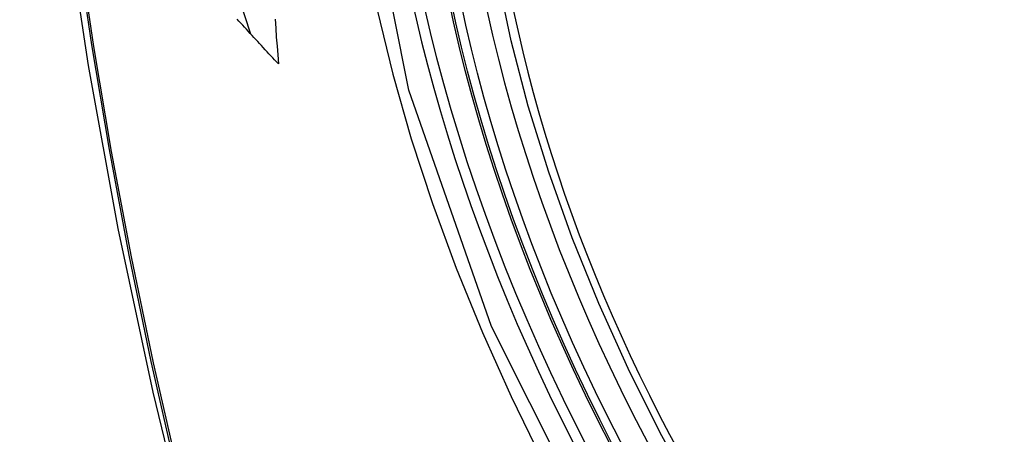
# Model space of a CAD drawing. Header units: inches. Extents: x 532.4 to 626.5, y 208.9 to 290.2.
# Tile 52 of 122: x 571.211 to 571.499, y 259.826 to 259.947. Entities that reach past the tile are written whole.
import ezdxf

# ---------------------------------------------------------------- set-up
doc = ezdxf.new("R2010")
doc.units = ezdxf.units.IN
doc.header["$MEASUREMENT"] = 0
doc.layers.add('Visible Edges(ANSI)', color=7, linetype='Continuous', lineweight=25)
doc.layers.add('Visible Tangent Edges(ANSI)', color=7, linetype='Continuous', lineweight=25)

msp = doc.modelspace()

# ---------------------------------------------------------------- linework, layer by layer
at = {"layer": 'Visible Edges(ANSI)'}
msp.add_line((571.27898, 259.94254), (571.27306, 259.96051), dxfattribs=at)
at = {"layer": 'Visible Edges(ANSI)', "flags": 128}
for points in [[(571.26553, 260.49699), (571.25269, 260.45894), (571.24163, 260.41976), (571.23233, 260.37952), (571.22477, 260.3383), (571.21893, 260.29616), (571.21478, 260.25316), (571.21231, 260.20937), (571.21149, 260.16484), (571.2123, 260.11964), (571.21473, 260.07384), (571.21875, 260.02748), (571.22435, 259.98065), (571.2315, 259.9334), (571.24018, 259.8858), (571.25037, 259.83792), (571.26204, 259.78983)], [(571.40859, 259.80771), (571.39844, 259.82612), (571.38906, 259.84486), (571.38048, 259.86386), (571.37274, 259.88301), (571.36588, 259.90225), (571.35994, 259.92149), (571.35493, 259.94063), (571.3509, 259.95961), (571.34784, 259.97833), (571.34579, 259.99672), (571.34476, 260.0147), (571.34477, 260.03219), (571.3458, 260.04912), (571.34789, 260.06541), (571.35102, 260.081), (571.3552, 260.09581), (571.36043, 260.10978), (571.3667, 260.12283), (571.374, 260.13488), (571.38231, 260.14586), (571.39161, 260.1557), (571.40183, 260.1643), (571.41292, 260.17161)], [(571.28699, 259.93387), (571.28644, 259.93446), (571.28589, 259.93506), (571.28534, 259.93565), (571.28479, 259.93624), (571.28424, 259.93684), (571.28369, 259.93743), (571.28314, 259.93802), (571.28259, 259.93862), (571.28204, 259.93921), (571.2815, 259.93981), (571.28095, 259.9404), (571.2804, 259.941), (571.27986, 259.94159), (571.27931, 259.94219), (571.27876, 259.94278), (571.27822, 259.94338), (571.27767, 259.94397), (571.27713, 259.94457), (571.27658, 259.94516), (571.27604, 259.94576), (571.27549, 259.94635), (571.27495, 259.94695)], [(571.28601, 259.94694), (571.2862, 259.94432), (571.28639, 259.9417), (571.28659, 259.93908), (571.28679, 259.93647), (571.28699, 259.93387)]]:
    msp.add_lwpolyline(points, dxfattribs=at)
at = {"layer": 'Visible Edges(ANSI)'}
msp.add_ellipse((571.55862, 259.89433), major_axis=(-0.15994, 0.27703), ratio=0.57735, dxfattribs=at)
msp.add_ellipse((571.5621, 259.89634), major_axis=(0.15748, -0.27276), ratio=0.57735, start_param=2.363977, end_param=7.060801, dxfattribs=at)
at = {"layer": 'Visible Tangent Edges(ANSI)', "flags": 128}
for points in [[(571.21695, 260.20229), (571.21594, 260.17451), (571.21561, 260.14634), (571.21597, 260.11779), (571.21702, 260.08886), (571.21874, 260.05957), (571.22116, 260.02995), (571.22425, 260.00005), (571.22802, 259.96988), (571.23246, 259.93947), (571.23758, 259.90882), (571.24336, 259.87797), (571.2498, 259.84693), (571.25691, 259.81574), (571.26466, 259.7844)], [(571.26545, 259.78417), (571.25768, 259.81542), (571.25056, 259.84655), (571.2441, 259.87752), (571.2383, 259.90831), (571.23316, 259.93891), (571.2287, 259.96926), (571.22492, 259.99937), (571.22181, 260.02922), (571.21939, 260.05878), (571.21765, 260.08801), (571.2166, 260.11689), (571.21624, 260.14537), (571.21657, 260.17346), (571.21759, 260.20116)], [(571.78275, 259.88813), (571.80048, 259.81964), (571.80702, 259.75449), (571.80209, 259.69584), (571.78583, 259.6462), (571.7592, 259.60806), (571.72341, 259.58318), (571.68005, 259.57262), (571.63091, 259.57682), (571.57836, 259.59557), (571.52482, 259.62807), (571.47283, 259.67275), (571.4247, 259.72767), (571.38285, 259.79004), (571.34923, 259.85712), (571.32509, 259.92619), (571.31165, 259.99378), (571.3095, 260.05685), (571.31875, 260.11228), (571.33904, 260.15773), (571.3693, 260.19094)], [(571.31579, 259.94961), (571.32039, 259.93087), (571.32578, 259.91201), (571.33196, 259.89309), (571.3389, 259.87417), (571.34656, 259.85537), (571.3549, 259.83674), (571.36392, 259.81832)]]:
    msp.add_lwpolyline(points, dxfattribs=at)
at = {"layer": 'Visible Tangent Edges(ANSI)'}
for centre, major_axis, start_param, end_param in [((571.56111, 259.89576), (-0.17318, 0.29996), 5.05527, 10.652693), ((571.56106, 259.89573), (-0.15059, 0.26083), 5.66855, 8.468616)]:
    msp.add_ellipse(centre, major_axis=major_axis, ratio=0.57735, start_param=start_param, end_param=end_param, dxfattribs=at)
for centre, major_axis in [((571.5617, 259.8961), (0.17111, -0.29637)), ((571.55873, 259.89439), (-0.1627, 0.2818)), ((571.55862, 259.89433), (0.1621, -0.28076))]:
    msp.add_ellipse(centre, major_axis=major_axis, ratio=0.57735, dxfattribs=at)

doc.saveas('drawing.dxf')
